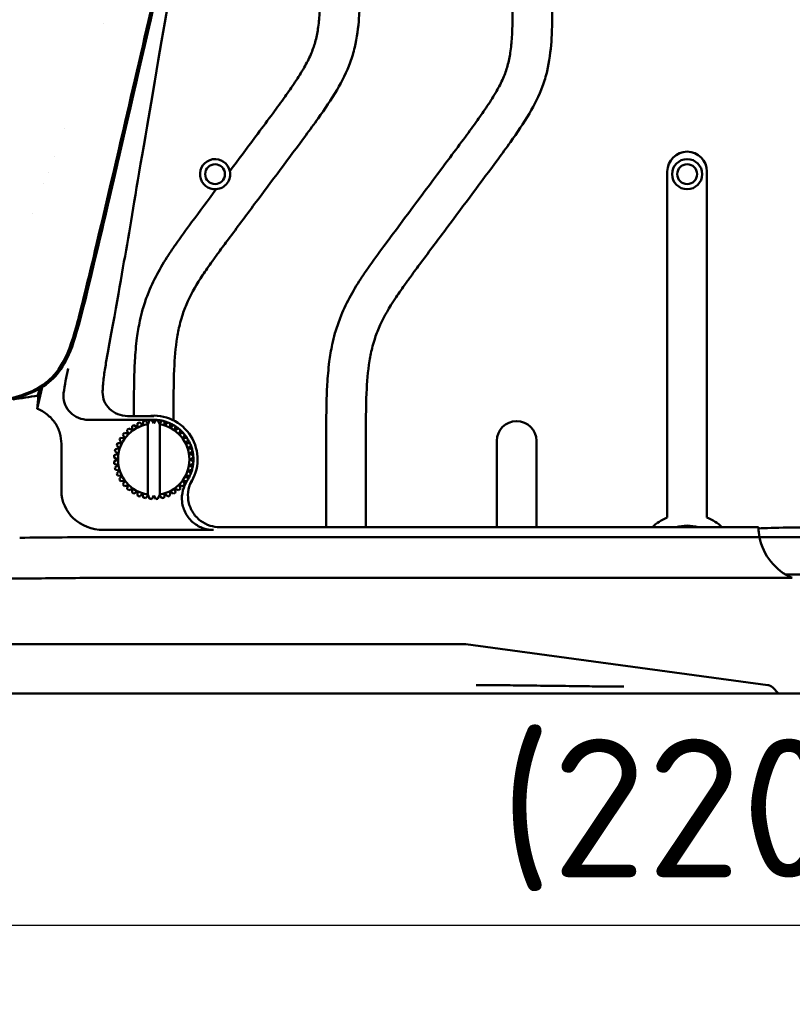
# Model space of a CAD drawing. Header units: millimetres. Extents: x 0 to 2100, y 0 to 1485.
# Tile 44 of 256: x 902 to 999, y 590 to 714. Entities that reach past the tile are written whole.
import ezdxf

# ---------------------------------------------------------------- set-up
doc = ezdxf.new("R2010")
doc.units = ezdxf.units.MM
doc.header["$LTSCALE"] = 5
doc.layers.add('Bemaßung (ISO)', color=7, linetype='Continuous', lineweight=25)
doc.layers.add('Sichtbar (ISO)', color=7, linetype='Continuous', lineweight=50)
doc.styles.add('Notiztext (DIN)', font='isocpeur.ttf')
doc.dimstyles.new('Standard (DIN)', dxfattribs={"dimscale": 5, "dimtxt": 3.5, "dimasz": 2.5, "dimexe": 2, "dimexo": 0.5, "dimgap": 0.5, "dimtad": 1, "dimrnd": 1e-08, "dimtxsty": 'Notiztext (DIN)', "dimcen": 0.09, "dimdle": 10, "dimclrd": 256, "dimclre": 256, "dimclrt": 256, "dimadec": 0, "dimazin": 0, "dimtfac": 1, "dimtmove": 0, "dimatfit": 3, "dimfxl": 1, "dimtolj": 1, "dimtzin": 0, "dimlwd": -1, "dimlwe": -1, "dimarcsym": 0})

# ---------------------------------------------------------------- blocks, each defined once
blk = doc.blocks.new('*D15')
at = {"layer": 'Bemaßung (ISO)', "transparency": 16777216}
for p, q in [((875.87, 641.86), (875.87, 590.14)), ((1095.87, 641.86), (1095.87, 590.14)), ((888.37, 600.14), (1083.37, 600.14))]:
    blk.add_line(p, q, dxfattribs=at)
for points in [[(888.37, 602.22), (888.37, 598.06), (875.87, 600.14)], [(1083.37, 602.22), (1083.37, 598.06), (1095.87, 600.14)]]:
    blk.add_solid(points, dxfattribs=at)
at = {"layer": 'Defpoints', "color": 0, "transparency": 16777216}
for p in [(875.87, 644.36), (1095.87, 644.36), (1095.87, 600.14)]:
    blk.add_point(p, dxfattribs=at)
at = {"layer": 'Bemaßung (ISO)', "transparency": 16777216, "insert": (962.24, 623.64), "char_height": 17.5, "attachment_point": 1, "style": 'Notiztext (DIN)'}
blk.add_mtext('\\A1;(220)', dxfattribs=at)

msp = doc.modelspace()

# ---------------------------------------------------------------- linework, layer by layer
at = {"layer": 'Sichtbar (ISO)'}
for p, q in [((912.2734, 713.811), (912.274, 713.8138)), ((907.3875, 700.6513), (907.3869, 700.6491)), ((906.0566, 697.0658), (906.057, 697.0676)), ((905.3303, 695.1097), (905.3301, 695.1097)), ((983.3657, 695.1777), (983.3657, 651.5219)), ((988.3657, 651.5219), (988.3657, 695.1777)), ((904.7732, 693.6097), (904.7734, 693.6097)), ((903.3657, 689.8181), (903.3657, 689.8185)), ((903.916, 665.2599), (904.5553, 667.9856)), ((904.2113, 667.7797), (904.0063, 666.9059)), ((916.1157, 664.4724), (916.1157, 664.3311)), ((921.1157, 663.7853), (921.1157, 664.4724)), ((910.3715, 663.8597), (918.6158, 663.8597)), ((918.6157, 664.3311), (915.3269, 664.3311)), ((916.1259, 663.1956), (916.1259, 663.1956)), ((916.1259, 663.1956), (916.5453, 662.9233)), ((916.5714, 663.4226), (916.5714, 663.4226)), ((916.8349, 663.5318), (916.8348, 663.5318)), ((917.3104, 663.6863), (917.3103, 663.6863)), ((917.5877, 663.7528), (917.5876, 663.7528)), ((917.5877, 663.7528), (917.8658, 663.4094)), ((917.9023, 663.3643), (917.8658, 663.4094)), ((917.8658, 663.2967), (917.8658, 654.4226)), ((917.9023, 663.3643), (918.0815, 663.8311)), ((918.0815, 663.8311), (918.0815, 663.8311)), ((918.3658, 663.8534), (918.3657, 663.8534)), ((918.3658, 663.8534), (918.6158, 663.4204)), ((918.6158, 663.4204), (918.8658, 663.8534)), ((918.8658, 663.8534), (918.8657, 663.8534)), ((918.9075, 663.8512), (918.9075, 663.8512)), ((919.1501, 663.8311), (919.3292, 663.3643)), ((919.3292, 663.3643), (919.3658, 663.4094)), ((919.3658, 654.31), (919.3658, 663.4094)), ((919.3658, 663.4094), (919.3658, 663.4094)), ((919.3658, 663.2967), (919.3658, 654.4226)), ((919.6439, 663.7528), (919.6439, 663.7528)), ((920.3967, 663.5318), (920.3967, 663.5318)), ((921.1056, 663.1956), (920.6863, 662.9234)), ((920.6863, 662.9233), (921.1057, 663.1956)), ((921.1057, 663.1956), (921.1056, 663.1956)), ((914.7227, 661.9972), (914.7227, 661.9972)), ((914.9079, 662.214), (914.9078, 662.214)), ((914.9079, 662.214), (915.3909, 662.0846)), ((915.2615, 662.5676), (915.2614, 662.5676)), ((915.4783, 662.7528), (915.4782, 662.7528)), ((915.4783, 662.7528), (915.9351, 662.5494)), ((915.8828, 663.0466), (915.8827, 663.0467)), ((921.7532, 662.7528), (921.2965, 662.5494)), ((921.2965, 662.5494), (921.7533, 662.7528)), ((921.7533, 662.7528), (921.7532, 662.7528)), ((922.3236, 662.214), (921.8407, 662.0846)), ((921.8407, 662.0846), (922.3237, 662.214)), ((922.3237, 662.214), (922.3236, 662.214)), ((906.9696, 654.9221), (906.9696, 660.8483)), ((914.0528, 660.904), (914.5522, 660.9302)), ((914.0528, 660.904), (914.0528, 660.904)), ((914.2798, 661.3495), (914.2798, 661.3495)), ((914.4288, 661.5927), (914.4288, 661.5927)), ((914.4288, 661.5927), (914.9261, 661.5404)), ((922.8027, 661.5927), (922.3055, 661.5404)), ((922.3055, 661.5404), (922.8028, 661.5927)), ((922.6794, 660.9302), (923.1788, 660.904)), ((922.8028, 661.5927), (922.8027, 661.5927)), ((940.3657, 661.4843), (940.3657, 650.3204)), ((945.3657, 650.3204), (945.3657, 661.4843)), ((961.8657, 661.1912), (961.8657, 650.3204)), ((966.8657, 650.3204), (966.8657, 661.1912)), ((914.1111, 659.5731), (913.6444, 659.394)), ((913.6444, 659.3939), (914.1112, 659.5731)), ((913.7226, 659.8878), (913.7226, 659.8878)), ((913.7226, 659.8878), (914.1111, 659.5731)), ((914.1112, 659.5731), (913.7226, 659.8878)), ((914.2782, 660.269), (913.7891, 660.1651)), ((913.7892, 660.1651), (913.7891, 660.1651)), ((913.7892, 660.1651), (914.2783, 660.269)), ((913.9437, 660.6406), (913.9437, 660.6406)), ((914.1112, 659.5731), (914.1111, 659.5731)), ((914.2783, 660.269), (914.2782, 660.269)), ((922.9533, 660.269), (923.4424, 660.1651)), ((923.1204, 659.5731), (923.5872, 659.3939)), ((913.6221, 659.1097), (913.622, 659.1097)), ((913.622, 659.1097), (914.055, 658.8597)), ((914.055, 658.8597), (913.622, 658.6097)), ((913.6221, 658.6097), (913.622, 658.6097)), ((914.0551, 658.8597), (913.6221, 659.1097)), ((913.6221, 658.6097), (914.0551, 658.8597)), ((913.6444, 659.3939), (913.6444, 659.394)), ((913.6444, 658.3254), (913.6444, 658.3254)), ((913.6444, 658.3254), (914.1111, 658.1462)), ((914.1112, 658.1462), (913.6444, 658.3254)), ((914.0551, 658.8597), (914.055, 658.8597)), ((923.5872, 658.3254), (923.1204, 658.1462)), ((923.6095, 659.1097), (923.1765, 658.8597)), ((923.1765, 658.8597), (923.6095, 658.6097)), ((913.7226, 657.8316), (913.7226, 657.8316)), ((913.7892, 657.5543), (913.7891, 657.5543)), ((913.7892, 657.5543), (914.2782, 657.4503)), ((914.2783, 657.4503), (913.7892, 657.5543)), ((913.9437, 657.0788), (913.9437, 657.0788)), ((914.1112, 658.1462), (914.1111, 658.1462)), ((914.2783, 657.4503), (914.2782, 657.4503)), ((923.4424, 657.5543), (922.9533, 657.4503)), ((923.1204, 658.1462), (923.509, 657.8316)), ((914.0528, 656.8153), (914.0528, 656.8153)), ((914.5522, 656.7891), (914.0528, 656.8153)), ((914.2798, 656.3698), (914.2798, 656.3698)), ((914.9261, 656.1789), (914.4288, 656.1267)), ((914.4288, 656.1267), (914.4288, 656.1267)), ((914.7227, 655.7222), (914.7227, 655.7222)), ((922.8028, 656.1267), (922.3055, 656.1789)), ((923.1788, 656.8153), (922.6794, 656.7891)), ((914.9079, 655.5053), (914.9078, 655.5053)), ((915.3909, 655.6348), (914.9079, 655.5053)), ((915.2615, 655.1518), (915.2614, 655.1518)), ((915.4783, 654.9666), (915.4782, 654.9666)), ((915.9351, 655.17), (915.4783, 654.9666)), ((915.8828, 654.6727), (915.8827, 654.6727)), ((916.5453, 654.796), (916.1259, 654.5237)), ((916.1259, 654.5237), (916.1259, 654.5237)), ((920.6863, 654.796), (921.1056, 654.5237)), ((921.1057, 654.5237), (920.6863, 654.796)), ((921.1057, 654.5237), (921.1056, 654.5237)), ((921.7533, 654.9666), (921.2965, 655.17)), ((921.2965, 655.1699), (921.7532, 654.9666)), ((921.7533, 654.9666), (921.7532, 654.9666)), ((922.3237, 655.5053), (921.8407, 655.6348)), ((921.8407, 655.6347), (922.3236, 655.5053)), ((922.3237, 655.5053), (922.3236, 655.5053)), ((916.5714, 654.2967), (916.5714, 654.2967)), ((916.8349, 654.1876), (916.8348, 654.1876)), ((917.3104, 654.0331), (917.3103, 654.0331)), ((917.5877, 653.9665), (917.5876, 653.9665)), ((917.9023, 654.3551), (917.8658, 654.31)), ((918.0815, 653.8883), (917.9023, 654.3551)), ((918.0815, 653.8883), (918.0815, 653.8883)), ((918.324, 653.8682), (918.324, 653.8682)), ((918.6158, 654.2989), (918.3658, 653.8659)), ((918.8658, 653.8659), (918.6158, 654.2989)), ((918.8658, 653.8659), (918.8657, 653.8659)), ((919.3292, 654.3551), (919.1501, 653.8883)), ((919.3292, 654.3551), (919.3658, 654.31)), ((919.3658, 654.31), (919.3658, 654.31)), ((919.6439, 653.9665), (919.3658, 654.31)), ((919.6439, 653.9665), (919.6439, 653.9665)), ((920.3967, 654.1876), (920.3967, 654.1876)), ((912.2714, 649.9669), (926.1679, 649.9669)), ((994.8659, 650.3204), (926.927, 650.3204)), ((912.6703, 649.0503), (994.9893, 649.0503)), ((1009.3657, 649.069), (994.9858, 649.069)), ((912.6703, 643.9195), (999.1224, 643.9195)), ((998.2602, 644.3597), (1009.3657, 644.3597)), ((903.9525, 635.5597), (896.7717, 635.5597)), ((903.9525, 635.5597), (912.6703, 635.5597)), ((912.6703, 635.5597), (957.9729, 635.5597)), ((996.0292, 630.4077), (957.9729, 635.5597)), ((997.3851, 629.3597), (996.6089, 630.1241)), ((743.3657, 629.3597), (978.3658, 629.3597)), ((978.3658, 629.3597), (991.1683, 629.3597)), ((991.1683, 629.3597), (997.3851, 629.3597)), ((1035.8657, 629.3597), (997.3851, 629.3597))]:
    msp.add_line(p, q, dxfattribs=at)
for centre, radius in [((985.8657, 694.8397), 1.9), ((926.3458, 694.8397), 1.25), ((985.8658, 694.8397), 1.25)]:
    msp.add_circle(centre, radius, dxfattribs=at)
for centre, radius, start, end in [((926.3458, 694.8397), 1.9, 11.869482, 274.656937), ((985.8657, 695.1777), 2.5, 0, 180), ((926.3457, 694.8397), 1.9, 274.656937, 11.869482), ((918.6157, 658.8597), 5.5238, 326.223879, 97.896159), ((918.6158, 658.8597), 4.5, 99.594068, 260.405932), ((918.6157, 658.8597), 5, 119.865984, 123.134016), ((918.6158, 658.8597), 5, 119.865984, 123.134016), ((918.6157, 658.8597), 5, 110.865984, 114.134016), ((918.6158, 658.8597), 5, 110.865984, 114.134016), ((918.6157, 658.8597), 5, 101.865984, 105.134016), ((918.6158, 658.8597), 5, 101.865984, 105.134016), ((918.6158, 658.8597), 5, 92.865984, 96.134016), ((918.6157, 658.8597), 5, 87.134035, 89.999679), ((918.6158, 658.8597), 5, 83.865984, 87.134016), ((918.6157, 658.8597), 5, 78.134034, 83.865461), ((918.6158, 658.8597), 4.5, 279.594068, 80.405932), ((918.6158, 658.8597), 5, 74.865984, 78.134016), ((918.6157, 658.8597), 5, 69.134033, 74.865238), ((918.6158, 658.8597), 5, 65.865984, 69.134016), ((918.6157, 658.8597), 5, 60.134032, 65.865215), ((918.6158, 658.8597), 5, 56.865984, 60.134016), ((964.3657, 661.1912), 2.5, 0, 180), ((918.6157, 658.8597), 5, 137.865984, 141.134016), ((918.6158, 658.8597), 5, 137.865984, 141.134016), ((918.6157, 658.8597), 5, 128.865984, 132.134016), ((918.6158, 658.8597), 5, 128.865984, 132.134016), ((918.6157, 658.8597), 5, 51.13403, 56.86521), ((918.6158, 658.8597), 5, 47.865984, 51.134016), ((918.6157, 658.8597), 5, 42.134027, 47.865225), ((918.6158, 658.8597), 5, 38.865984, 42.134016), ((918.6157, 658.8597), 5, 33.134025, 38.865258), ((918.6157, 658.8597), 5, 155.865984, 159.134016), ((918.6158, 658.8597), 5, 155.865984, 159.134016), ((918.6157, 658.8597), 5, 146.865984, 150.134016), ((918.6158, 658.8597), 5, 146.865984, 150.134016), ((918.6158, 658.8597), 5, 29.865984, 33.134016), ((918.6157, 658.8597), 5, 24.134008, 29.865309), ((918.6158, 658.8597), 5, 20.865984, 24.134016), ((918.6157, 658.8597), 5, 164.865984, 168.134016), ((918.6158, 658.8597), 5, 164.865984, 168.134016), ((918.6157, 658.8597), 5, 15.134129, 20.865377), ((918.6158, 658.8597), 5, 11.865984, 15.134016), ((918.6157, 658.8597), 5, 6.134247, 11.86546), ((918.6157, 658.8597), 5, 173.865984, 177.134016), ((918.6157, 658.8597), 5, 182.865984, 186.134016), ((918.6158, 658.8597), 5, 173.865984, 177.134016), ((918.6158, 658.8597), 5, 182.865984, 186.134016), ((918.6157, 658.8597), 5, 348.134464, 353.865661), ((918.6158, 658.8597), 5, 2.865984, 6.134016), ((918.6158, 658.8597), 5, 353.865984, 357.134016), ((918.6157, 658.8597), 5, 357.13436, 2.865555), ((918.6157, 658.8597), 5, 191.865984, 195.134016), ((918.6158, 658.8597), 5, 191.865984, 195.134016), ((918.6157, 658.8597), 5, 200.865984, 204.134016), ((918.6158, 658.8597), 5, 200.865984, 204.134016), ((918.6158, 658.8597), 5, 335.865984, 339.134016), ((918.6157, 658.8597), 5, 339.134557, 344.865775), ((918.6158, 658.8597), 5, 344.865984, 348.134016), ((918.6157, 658.8597), 5, 209.865984, 213.134016), ((918.6158, 658.8597), 5, 209.865984, 213.134016), ((918.6157, 658.8597), 5, 218.865984, 222.134016), ((918.6158, 658.8597), 5, 218.865984, 222.134016), ((918.6158, 658.8597), 5, 317.865984, 321.134016), ((918.6158, 658.8597), 5, 326.865984, 330.134016), ((918.6157, 658.8597), 5, 330.134637, 335.865895), ((918.6157, 658.8597), 5, 227.865984, 231.134016), ((918.6158, 658.8597), 5, 227.865984, 231.134016), ((918.6157, 658.8597), 5, 236.865984, 240.134016), ((918.6158, 658.8597), 5, 236.865984, 240.134016), ((918.6158, 658.8597), 5, 299.865984, 303.134016), ((918.6158, 658.8597), 5, 308.865984, 312.134016), ((918.6157, 658.8597), 5, 245.865984, 249.134016), ((918.6158, 658.8597), 5, 245.865984, 249.134016), ((918.6157, 658.8597), 5, 254.865984, 258.134016), ((918.6158, 658.8597), 5, 254.865984, 258.134016), ((918.6158, 658.8597), 5, 263.865984, 267.134016), ((918.6158, 658.8597), 5, 272.865984, 276.134016), ((918.6158, 658.8597), 5, 281.865984, 285.134016), ((918.6158, 658.8597), 5, 290.865984, 294.134016), ((985.8657, 645.3597), 6.65, 112.082413, 131.757251), ((985.8657, 645.3597), 6.65, 48.242749, 67.917587), ((985.8657, 645.3597), 5.15, 74.417961, 105.582039), ((1001.8657, 650.3597), 7, 181.636713, 190.625512), ((1001.8658, 650.3597), 7, 190.780651, 246.926735), ((1001.8659, 650.3599), 7.0003, 246.927155, 246.927336)]:
    msp.add_arc(centre, radius, start, end, dxfattribs=at)
for centre, major_axis, ratio, start_param, end_param in [((912.3213, 654.9686), (-5.3407, -0.3665), 0.93400482, 6.21915446, 7.78064498), ((1001.8657, 650.3597), (4.9499, -4.9498), 0.9999629, 3.93261135, 4.11515744), ((1003.8657, 650.0455), (10, 0), 0.02618592, 1.57079633, 2.6899111), ((995.8909, 629.417), (1.0154, 0), 0.98480775, 0.78539817, 1.43419494)]:
    msp.add_ellipse(centre, major_axis=major_axis, ratio=ratio, start_param=start_param, end_param=end_param, dxfattribs=at)
for points, knots in [([(925.0868, 747.3944), (924.8991, 746.1281), (924.6944, 744.9066), (923.8119, 740.1099), (922.6724, 734.8009), (917.6581, 712.8758), (916.3, 706.9773), (913.0731, 693.0463), (910.0234, 679.9579), (908.5256, 674.4442), (908.0215, 672.6316), (906.4471, 669.8609), (905.7214, 669.0831), (904.1262, 667.8434), (903.1777, 667.3909), (901.5523, 666.8063), (900.55, 666.5356), (897.641, 666.0065), (897.0539, 665.9049), (895.9946, 665.7225), (895.2914, 665.6029), (890.845, 664.8747), (885.5157, 664.0591), (874.2995, 662.3675), (867.4787, 661.3477), (863.8214, 660.8012)], [0.00009682, 0.00009682, 0.00009682, 0.00009682, 0.38414617, 0.38414617, 1.45232078, 1.45232078, 1.81161401, 1.81161401, 2.35590987, 2.35590987, 2.61517414, 2.61517414, 2.80409942, 2.80409942, 3.02134889, 3.02134889, 3.20549459, 3.20549459, 3.24530459, 3.24530459, 3.30766712, 3.30766712, 3.61387666, 3.61387666, 3.85346583, 3.85346583, 3.85346583, 3.85346583]), ([(863.7655, 660.7845), (897.4975, 665.7273), (903.7547, 666.7674), (907.8657, 670.5891), (910.0679, 678.7779), (921.8639, 730.1264), (924.4524, 741.9311), (924.8758, 745.0827)], [0, 0, 0, 0, 0.21405303, 0.43408641, 0.6541198, 0.87415318, 1, 1, 1, 1]), ([(912.5936, 671.0308), (915.1907, 685.3754), (915.3394, 686.583), (923.1299, 732.3792), (924.3684, 739.083), (924.9171, 743.4632)], [0.00000126, 0.00000126, 0.00000126, 0.00000126, 4.37333838, 4.37333838, 13.93622282, 13.93622282, 13.93622282, 13.93622282]), ([(924.2636, 741.4307), (923.1895, 735.8331), (918.198, 714.1529), (913.2594, 692.8009), (912.4269, 689.2052), (911.6451, 685.906)], [0.00003005, 0.00003005, 0.00003005, 0.00003005, 1.70977399, 1.70977399, 2.36993918, 2.36993918, 2.36993918, 2.36993918]), ([(921.1157, 664.4724), (921.1157, 666.3851), (921.1091, 669.6675), (921.4002, 673.5661), (921.8684, 675.8798), (922.3187, 677.3913), (923.1422, 679.4449), (924.4458, 681.6425), (925.8233, 683.6244), (926.9214, 685.1397), (928.7124, 687.5557), (932.3779, 692.4853), (936.1753, 697.541), (939.6833, 702.3154), (941.7188, 705.2945), (943.256, 708.323), (944.17, 711.3985), (944.4897, 713.9985), (944.62, 717.2762), (944.6157, 719.2995), (944.6157, 720.6347)], [0, 0, 0, 0, 0.09128719, 0.15663563, 0.18631718, 0.20370177, 0.23189281, 0.29159265, 0.325185, 0.34698538, 0.38076594, 0.46851676, 0.63976036, 0.68209928, 0.75088861, 0.81163639, 0.84342403, 0.90346722, 0.93627437, 1, 1, 1, 1]), ([(939.6157, 720.6347), (939.6157, 719.262), (939.6195, 717.4157), (939.5194, 714.918), (939.3636, 713.2345), (939.0183, 711.4987), (938.4259, 709.8677), (937.5481, 708.1799), (936.437, 706.4177), (935.1036, 704.515), (933.5214, 702.3623), (931.1965, 699.2336), (929.3769, 696.7993), (928.2051, 695.2305)], [0, 0, 0, 0, 0.14323819, 0.19261697, 0.26076738, 0.31954949, 0.3768165, 0.44126954, 0.51758267, 0.59386627, 0.68333352, 0.79596628, 1, 1, 1, 1]), ([(945.3657, 661.4843), (945.3657, 663.397), (945.3591, 666.6795), (945.6502, 670.5781), (946.1184, 672.8918), (946.5687, 674.4032), (947.3922, 676.4568), (948.6958, 678.6544), (950.0733, 680.6364), (951.1714, 682.1517), (952.9624, 684.5677), (956.6279, 689.4973), (960.4253, 694.553), (963.9333, 699.3274), (965.9688, 702.3065), (967.506, 705.335), (968.42, 708.4104), (968.7397, 711.0105), (968.87, 714.2882), (968.8657, 716.3115), (968.8657, 717.6467)], [0, 0, 0, 0, 0.09128719, 0.15663563, 0.18631718, 0.20370177, 0.23189281, 0.29159265, 0.325185, 0.34698538, 0.38076594, 0.46851676, 0.63976036, 0.68209928, 0.75088861, 0.81163639, 0.84342403, 0.90346722, 0.93627437, 1, 1, 1, 1]), ([(963.8651, 716.3113), (963.863, 715.3836), (963.8516, 713.9828), (963.7694, 711.93), (963.6136, 710.2465), (963.2683, 708.5106), (962.6759, 706.8797), (961.7981, 705.1918), (960.687, 703.4297), (959.3536, 701.5269), (957.7714, 699.3743), (953.8445, 694.0895), (949.7089, 688.5861), (945.9524, 683.4806), (944.4839, 681.3071), (943.2418, 679.2483), (942.1629, 676.943), (941.4962, 674.9544), (941.0457, 673.1194), (940.6877, 670.9655), (940.4796, 668.5098), (940.3621, 665.2703), (940.3657, 662.995), (940.3657, 661.4843)], [0.021244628, 0.021244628, 0.021244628, 0.021244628, 0.065517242, 0.08810313, 0.119275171, 0.146162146, 0.172356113, 0.201836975, 0.23674265, 0.27163482, 0.3125572, 0.364075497, 0.585412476, 0.640654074, 0.666147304, 0.710426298, 0.755194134, 0.787313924, 0.810357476, 0.845306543, 0.891421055, 0.927900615, 1, 1, 1, 1]), ([(926.5, 692.946), (925.4625, 691.5544), (923.7352, 689.2313), (921.7024, 686.4686), (920.2339, 684.2952), (918.9918, 682.2364), (917.9129, 679.931), (917.2462, 677.9425), (916.7957, 676.1075), (916.4377, 673.9535), (916.2296, 671.4979), (916.1121, 668.2584), (916.1157, 665.983), (916.1157, 664.4724)], [0, 0, 0, 0, 0.16634323, 0.27742359, 0.32868564, 0.41772228, 0.5077419, 0.5723287, 0.6186649, 0.68894084, 0.78166836, 0.85502183, 1, 1, 1, 1]), ([(912.5936, 671.0308), (912.4866, 670.439), (912.3974, 669.8441), (912.2556, 668.6523), (912.2029, 668.0557), (912.1686, 667.4579)], [-0.360069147, -0.360069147, -0.360069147, -0.360069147, -0.179647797, -0.179647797, -0.000002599, -0.000002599, -0.000002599, -0.000002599]), ([(907.2472, 667.2143), (907.3191, 667.7345), (907.4048, 668.2527), (907.6034, 669.2861), (907.7165, 669.801), (907.8428, 670.3128)], [-0.315735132, -0.315735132, -0.315735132, -0.315735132, -0.158183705, -0.158183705, -0.000044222, -0.000044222, -0.000044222, -0.000044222]), ([(904.0063, 666.9059), (903.4829, 666.8255), (902.9595, 666.7451), (901.9126, 666.5843), (901.3891, 666.5039), (900.8657, 666.4235)], [-0.31774437, -0.31774437, -0.31774437, -0.31774437, -0.158872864, -0.158872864, -0.000001, -0.000001, -0.000001, -0.000001]), ([(904.0063, 666.9059), (904.0111, 666.8661), (904.0157, 666.8259), (904.0248, 666.7451), (904.0292, 666.7045), (904.0335, 666.6635)], [-0.313440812, -0.313440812, -0.313440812, -0.313440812, -0.156031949, -0.156031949, 0, 0, 0, 0]), ([(907.2473, 667.2143), (907.2306, 667.0937), (907.2222, 666.9744), (907.2207, 666.8614), (907.2162, 666.4983), (907.2996, 666.0707), (907.5827, 665.3921), (907.8354, 665.024), (908.3782, 664.4943), (908.768, 664.2435), (909.4981, 663.9496), (909.9706, 663.8597), (910.3715, 663.8597)], [-0.033904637, -0.033904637, -0.033904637, -0.033904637, 0, 0, 0, 0.108935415, 0.108935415, 0.220572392, 0.220572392, 0.336448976, 0.336448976, 0.456697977, 0.456697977, 0.456697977, 0.456697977]), ([(915.3269, 664.3311), (914.9239, 664.3311), (914.4487, 664.4212), (913.7152, 664.7158), (913.3239, 664.9669), (912.7795, 665.497), (912.5262, 665.865), (912.2428, 666.5432), (912.1595, 666.9702), (912.1642, 667.3328), (912.1647, 667.3738), (912.1662, 667.4155), (912.1686, 667.4579)], [-0.4576348, -0.4576348, -0.4576348, -0.4576348, -0.336725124, -0.336725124, -0.22048431, -0.22048431, -0.108785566, -0.108785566, 0, 0, 0, 0.012285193, 0.012285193, 0.012285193, 0.012285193]), ([(903.916, 665.2599), (903.966, 665.6256), (904.0013, 665.9326), (904.039, 666.3937), (904.0442, 666.5633), (904.0335, 666.6635)], [0.000086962, 0.000086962, 0.000086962, 0.000086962, 0.414407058, 0.414407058, 0.797755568, 0.797755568, 0.797755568, 0.797755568]), ([(906.9696, 660.8483), (906.9695, 661.2977), (906.9055, 661.7439), (906.64, 662.6408), (906.43, 663.0811), (905.8837, 663.8789), (905.5533, 664.2309), (904.7941, 664.833), (904.369, 665.0776), (903.916, 665.2599)], [0.000018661, 0.000018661, 0.000018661, 0.000018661, 0.134841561, 0.134841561, 0.280682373, 0.280682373, 0.424918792, 0.424918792, 0.571287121, 0.571287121, 0.571287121, 0.571287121]), ([(916.5714, 663.4226), (916.5684, 663.3654), (916.5624, 663.2521), (916.5537, 663.0857), (916.548, 662.9771), (916.5452, 662.9234)], [0, 0, 0, 0, 0.333333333, 0.666666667, 0.99991643, 0.99991643, 0.99991643, 0.99991643]), ([(917.3103, 663.6863), (917.2984, 663.6302), (917.2748, 663.5192), (917.2402, 663.3563), (917.2176, 663.2499), (917.2064, 663.1972)], [0, 0, 0, 0, 0.333333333, 0.666666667, 0.999894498, 0.999894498, 0.999894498, 0.999894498]), ([(918.0815, 663.8311), (918.0609, 663.7776), (918.0203, 663.6716), (917.9606, 663.5161), (917.9216, 663.4145), (917.9023, 663.3643)], [0, 0, 0, 0, 0.333333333, 0.666666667, 0.999910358, 0.999910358, 0.999910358, 0.999910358]), ([(918.8657, 663.8534), (918.8371, 663.8038), (918.7804, 663.7056), (918.697, 663.5612), (918.6427, 663.4671), (918.6158, 663.4205)], [0, 0, 0, 0, 0.333333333, 0.666666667, 0.999898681, 0.999898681, 0.999898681, 0.999898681]), ([(919.6439, 663.7528), (919.6078, 663.7083), (919.5364, 663.6201), (919.4315, 663.4906), (919.3631, 663.4061), (919.3292, 663.3643)], [0, 0, 0, 0, 0.333333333, 0.666666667, 0.999889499, 0.999889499, 0.999889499, 0.999889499]), ([(920.3967, 663.5318), (920.3541, 663.4934), (920.2698, 663.4175), (920.1459, 663.306), (920.0651, 663.2332), (920.0251, 663.1972)], [0, 0, 0, 0, 0.333333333, 0.666666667, 0.999837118, 0.999837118, 0.999837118, 0.999837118]), ([(914.7227, 661.9972), (914.746, 661.9448), (914.7921, 661.8412), (914.8599, 661.689), (914.9041, 661.5896), (914.926, 661.5404)], [0, 0, 0, 0, 0.333333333, 0.666666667, 0.999992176, 0.999992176, 0.999992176, 0.999992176]), ([(915.2614, 662.5676), (915.2762, 662.5122), (915.3056, 662.4026), (915.3487, 662.2417), (915.3769, 662.1366), (915.3908, 662.0846)], [0, 0, 0, 0, 0.333333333, 0.666666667, 0.999965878, 0.999965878, 0.999965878, 0.999965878]), ([(915.8827, 663.0467), (915.8887, 662.9897), (915.9006, 662.8768), (915.918, 662.7111), (915.9294, 662.6029), (915.935, 662.5494)], [0, 0, 0, 0, 0.333333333, 0.666666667, 0.999940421, 0.999940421, 0.999940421, 0.999940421]), ([(914.5521, 656.7892), (914.5228, 656.7441), (914.4636, 656.6529), (914.3728, 656.5131), (914.311, 656.4179), (914.2798, 656.3698)], [0.000001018, 0.000001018, 0.000001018, 0.000001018, 0.333333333, 0.666666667, 1, 1, 1, 1]), ([(914.926, 656.1789), (914.9041, 656.1298), (914.8599, 656.0305), (914.7921, 655.8783), (914.746, 655.7746), (914.7227, 655.7222)], [0.000027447, 0.000027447, 0.000027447, 0.000027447, 0.333333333, 0.666666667, 1, 1, 1, 1]), ([(922.8028, 656.1267), (922.5753, 655.7729), (922.4048, 655.3854), (922.172, 654.4995), (922.1361, 654.0013), (922.2505, 652.9993), (922.4064, 652.5053), (922.897, 651.6033), (923.2271, 651.2038), (924.0067, 650.5628), (924.4449, 650.3219), (925.32, 650.0344), (925.7426, 649.9669), (926.1679, 649.9669)], [0.001573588, 0.001573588, 0.001573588, 0.001573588, 0.127786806, 0.127786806, 0.276366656, 0.276366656, 0.43036355, 0.43036355, 0.58442819, 0.58442819, 0.733165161, 0.733165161, 0.860749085, 0.860749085, 0.860749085, 0.860749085]), ([(926.927, 650.3204), (926.5178, 650.3203), (926.1109, 650.3829), (925.2826, 650.6442), (924.8716, 650.8568), (924.0951, 651.4461), (923.7487, 651.8342), (923.2244, 652.7174), (923.0503, 653.2035), (922.902, 654.1685), (922.9121, 654.6366), (923.0815, 655.4925), (923.2214, 655.8781), (923.417, 656.2359)], [0.000001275, 0.000001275, 0.000001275, 0.000001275, 0.122768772, 0.122768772, 0.260572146, 0.260572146, 0.415218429, 0.415218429, 0.568710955, 0.568710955, 0.708140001, 0.708140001, 0.830474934, 0.830474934, 0.830474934, 0.830474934]), ([(915.3908, 655.6347), (915.3769, 655.5828), (915.3487, 655.4778), (915.3056, 655.3168), (915.2762, 655.2072), (915.2614, 655.1518)], [0.000053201, 0.000053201, 0.000053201, 0.000053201, 0.333333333, 0.666666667, 1, 1, 1, 1]), ([(915.935, 655.1699), (915.9294, 655.1165), (915.918, 655.0083), (915.9006, 654.8426), (915.8887, 654.7297), (915.8827, 654.6727)], [0.000077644, 0.000077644, 0.000077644, 0.000077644, 0.333333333, 0.666666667, 1, 1, 1, 1]), ([(916.5452, 654.796), (916.548, 654.7423), (916.5537, 654.6337), (916.5624, 654.4673), (916.5684, 654.354), (916.5714, 654.2967)], [0.000100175, 0.000100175, 0.000100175, 0.000100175, 0.333333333, 0.666666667, 1, 1, 1, 1]), ([(917.2064, 654.5221), (917.2176, 654.4695), (917.2402, 654.3632), (917.2748, 654.2002), (917.2984, 654.0892), (917.3103, 654.0331)], [0.00012024, 0.00012024, 0.00012024, 0.00012024, 0.333333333, 0.666666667, 1, 1, 1, 1]), ([(920.0251, 654.5221), (920.0651, 654.4861), (920.1459, 654.4134), (920.2697, 654.3019), (920.354, 654.226), (920.3967, 654.1876)], [0.000167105, 0.000167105, 0.000167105, 0.000167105, 0.333333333, 0.666666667, 1, 1, 1, 1]), ([(917.9023, 654.3551), (917.9216, 654.3049), (917.9605, 654.2034), (918.0202, 654.0478), (918.0609, 653.9419), (918.0815, 653.8883)], [0.000098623, 0.000098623, 0.000098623, 0.000098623, 0.333333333, 0.666666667, 1, 1, 1, 1]), ([(918.6158, 654.2989), (918.6426, 654.2523), (918.697, 654.1582), (918.7803, 654.0139), (918.8371, 653.9156), (918.8657, 653.8659)], [0.000108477, 0.000108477, 0.000108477, 0.000108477, 0.333333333, 0.666666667, 1, 1, 1, 1]), ([(919.3292, 654.3551), (919.3631, 654.3133), (919.4315, 654.2288), (919.5363, 654.0993), (919.6078, 654.0111), (919.6439, 653.9665)], [0.000115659, 0.000115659, 0.000115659, 0.000115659, 0.333333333, 0.666666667, 1, 1, 1, 1]), ([(912.6703, 649.0503), (910.7761, 649.0503), (908.8961, 649.0448), (905.2043, 649.0226), (903.4212, 649.0061), (901.7162, 648.9845)], [0.00010742, 0.00010742, 0.00010742, 0.00010742, 0.56837352, 0.56837352, 1.13659909, 1.13659909, 1.13659909, 1.13659909]), ([(898.4957, 643.8131), (899.4381, 643.8168), (900.3675, 643.8217), (902.191, 643.8349), (903.0836, 643.8431), (903.9525, 643.8526)], [-0.579450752, -0.579450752, -0.579450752, -0.579450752, -0.289798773, -0.289798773, -0.000137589, -0.000137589, -0.000137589, -0.000137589]), ([(903.9525, 643.8553), (905.3069, 643.8776), (906.7312, 643.891), (909.6652, 643.9127), (911.1655, 643.921), (912.6703, 643.9212)], [0.000094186, 0.000094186, 0.000094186, 0.000094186, 0.451597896, 0.451597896, 0.903046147, 0.903046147, 0.903046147, 0.903046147]), ([(959.2782, 630.3956), (959.9247, 630.3955), (960.5712, 630.3934), (961.2177, 630.3896), (962.2568, 630.3835), (963.296, 630.373), (964.3353, 630.3615), (965.4866, 630.3487), (966.6381, 630.3347), (967.7895, 630.3205), (969.0156, 630.3055), (970.2417, 630.2904), (971.4679, 630.2746), (971.831, 630.27), (972.1942, 630.2653), (972.5573, 630.2605), (973.4473, 630.2487), (974.3374, 630.2375), (975.2274, 630.2278), (976.1075, 630.2182), (976.9876, 630.21), (977.8677, 630.204)], [0.00000008, 0.00000008, 0.00000008, 0.00000008, 0.104354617, 0.104354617, 0.104354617, 0.27208777, 0.27208777, 0.27208777, 0.457912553, 0.457912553, 0.457912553, 0.655776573, 0.655776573, 0.655776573, 0.714379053, 0.714379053, 0.714379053, 0.857994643, 0.857994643, 0.857994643, 1, 1, 1, 1])]:
    msp.add_open_spline(points, degree=3, knots=knots, dxfattribs=at)
for points in [[(916.5453, 662.9233), (916.5481, 662.977), (916.5538, 663.0856), (916.5625, 663.252), (916.5684, 663.3654), (916.5714, 663.4226)], [(916.8349, 663.5318), (916.8775, 663.4934), (916.9618, 663.4175), (917.0856, 663.306), (917.1665, 663.2332), (917.2065, 663.1972)], [(917.2065, 663.1972), (917.2176, 663.2498), (917.2402, 663.3562), (917.2749, 663.5192), (917.2985, 663.6302), (917.3104, 663.6863)], [(919.3658, 663.4094), (919.3958, 663.4465), (919.4565, 663.5214), (919.5492, 663.6358), (919.6121, 663.7136), (919.6439, 663.7528)], [(919.9212, 663.6863), (919.9331, 663.6302), (919.9567, 663.5192), (919.9913, 663.3562), (920.014, 663.2498), (920.0251, 663.1972)], [(920.0251, 663.1972), (920.0651, 663.2332), (920.1459, 663.3059), (920.2697, 663.4174), (920.3541, 663.4934), (920.3967, 663.5318)], [(920.6602, 663.4226), (920.6632, 663.3654), (920.6691, 663.2521), (920.6778, 663.0857), (920.6835, 662.9771), (920.6863, 662.9233)], [(914.9261, 661.5404), (914.9042, 661.5895), (914.86, 661.6889), (914.7922, 661.8411), (914.746, 661.9448), (914.7227, 661.9972)], [(915.3909, 662.0846), (915.377, 662.1365), (915.3488, 662.2416), (915.3057, 662.4025), (915.2763, 662.5122), (915.2615, 662.5676)], [(915.9351, 662.5494), (915.9294, 662.6029), (915.9181, 662.711), (915.9007, 662.8767), (915.8888, 662.9896), (915.8828, 663.0466)], [(921.3488, 663.0466), (921.3428, 662.9897), (921.3309, 662.8768), (921.3135, 662.7111), (921.3022, 662.6029), (921.2965, 662.5494)], [(921.9701, 662.5676), (921.9553, 662.5122), (921.9259, 662.4026), (921.8828, 662.2417), (921.8547, 662.1366), (921.8407, 662.0846)], [(922.5089, 661.9972), (922.4856, 661.9448), (922.4394, 661.8412), (922.3716, 661.689), (922.3274, 661.5896), (922.3055, 661.5404)], [(914.2798, 661.3495), (914.311, 661.3015), (914.3728, 661.2063), (914.4635, 661.0666), (914.5228, 660.9753), (914.5521, 660.9302)], [(914.5522, 660.9302), (914.5229, 660.9753), (914.4636, 661.0665), (914.3729, 661.2063), (914.3111, 661.3014), (914.2798, 661.3495)], [(922.9518, 661.3495), (922.9205, 661.3015), (922.8588, 661.2063), (922.768, 661.0666), (922.7088, 660.9753), (922.6794, 660.9302)], [(913.9437, 660.6406), (913.982, 660.598), (914.0579, 660.5137), (914.1694, 660.3899), (914.2422, 660.309), (914.2782, 660.269)], [(914.2783, 660.269), (914.2423, 660.309), (914.1695, 660.3898), (914.058, 660.5136), (913.9821, 660.598), (913.9437, 660.6406)], [(923.2879, 660.6406), (923.2495, 660.598), (923.1736, 660.5137), (923.0621, 660.3899), (922.9893, 660.309), (922.9533, 660.269)], [(923.509, 659.8878), (923.4644, 659.8517), (923.3763, 659.7803), (923.2467, 659.6755), (923.1622, 659.607), (923.1204, 659.5731)], [(914.1111, 658.1462), (914.0694, 658.1124), (913.9849, 658.044), (913.8554, 657.9391), (913.7671, 657.8677), (913.7226, 657.8316)], [(913.7226, 657.8316), (913.7672, 657.8676), (913.8553, 657.939), (913.9849, 658.0439), (914.0694, 658.1124), (914.1112, 658.1462)], [(914.2782, 657.4503), (914.2422, 657.4104), (914.1695, 657.3296), (914.058, 657.2057), (913.982, 657.1214), (913.9437, 657.0788)], [(913.9437, 657.0788), (913.9821, 657.1214), (914.058, 657.2057), (914.1695, 657.3295), (914.2423, 657.4103), (914.2783, 657.4503)], [(922.9533, 657.4503), (922.9893, 657.4104), (923.0621, 657.3296), (923.1736, 657.2057), (923.2495, 657.1214), (923.2879, 657.0788)], [(914.2798, 656.3698), (914.311, 656.4179), (914.3728, 656.513), (914.4636, 656.6528), (914.5228, 656.744), (914.5522, 656.7891)], [(914.7227, 655.7222), (914.746, 655.7745), (914.7922, 655.8782), (914.86, 656.0304), (914.9042, 656.1298), (914.9261, 656.1789)], [(922.3055, 656.1789), (922.3274, 656.1298), (922.3716, 656.0305), (922.4394, 655.8783), (922.4856, 655.7746), (922.5089, 655.7222)], [(922.6794, 656.7891), (922.7087, 656.744), (922.768, 656.6529), (922.8587, 656.5131), (922.9205, 656.4179), (922.9518, 656.3698)], [(915.2615, 655.1518), (915.2763, 655.2071), (915.3057, 655.3167), (915.3488, 655.4777), (915.3769, 655.5828), (915.3909, 655.6348)], [(915.8828, 654.6727), (915.8888, 654.7297), (915.9007, 654.8425), (915.9181, 655.0083), (915.9294, 655.1164), (915.9351, 655.17)], [(916.5714, 654.2967), (916.5684, 654.354), (916.5625, 654.4672), (916.5538, 654.6337), (916.5481, 654.7423), (916.5453, 654.796)], [(917.2065, 654.5222), (917.1665, 654.4862), (917.0857, 654.4134), (916.9618, 654.3019), (916.8775, 654.226), (916.8349, 654.1876)], [(917.3104, 654.0331), (917.2985, 654.0891), (917.2749, 654.2001), (917.2403, 654.3631), (917.2176, 654.4695), (917.2065, 654.5222)], [(920.0251, 654.5222), (920.014, 654.4696), (919.9914, 654.3632), (919.9567, 654.2002), (919.9331, 654.0892), (919.9212, 654.0331)], [(920.3967, 654.1876), (920.3541, 654.2259), (920.2698, 654.3019), (920.146, 654.4134), (920.0651, 654.4862), (920.0251, 654.5222)], [(920.6863, 654.796), (920.6835, 654.7423), (920.6778, 654.6337), (920.6691, 654.4673), (920.6632, 654.354), (920.6602, 654.2967)], [(921.2965, 655.17), (921.3022, 655.1165), (921.3135, 655.0083), (921.3309, 654.8426), (921.3428, 654.7297), (921.3488, 654.6727)], [(921.8407, 655.6348), (921.8546, 655.5828), (921.8828, 655.4778), (921.9259, 655.3168), (921.9553, 655.2072), (921.9701, 655.1518)], [(917.8658, 654.31), (917.8358, 654.2729), (917.7751, 654.198), (917.6824, 654.0835), (917.6195, 654.0058), (917.5877, 653.9665)]]:
    msp.add_open_spline(points, degree=3, dxfattribs=at)
for points, weights in [([(917.8658, 663.2967), (917.8658, 663.3524), (917.8658, 663.4094)], [1.03329574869, 1.03412362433, 1.03479394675]), ([(919.3658, 663.4094), (919.3658, 663.3524), (919.3658, 663.2967)], [1.03479394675, 1.03412362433, 1.03329574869]), ([(917.8658, 654.31), (917.8658, 654.367), (917.8658, 654.4226)], [1.03479394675, 1.03412362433, 1.03329574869]), ([(919.3658, 654.4226), (919.3658, 654.367), (919.3658, 654.31)], [1.03329574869, 1.03412362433, 1.03479394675])]:
    msp.add_rational_spline(points, weights, degree=2, dxfattribs=at)

# ---------------------------------------------------------------- dimensions: what is measured, and where the dimension line sits
at = {"layer": 'Bemaßung (ISO)'}
dim = msp.add_linear_dim(base=(1095.8657, 600.1394), p1=(875.8657, 644.3597), p2=(1095.8657, 644.3597), angle=180, text='(<>)', dimstyle='Standard (DIN)', override={"dimgap": 0.5, "dimdec": 2, "dimtol": 0, "dimlim": 0, "dimtp": 0, "dimtm": 0, "dimtdec": 2, "dimtofl": 0, "dimatfit": 1}, dxfattribs=at)
dim.commit()
dim.dimension.update_dxf_attribs({"geometry": '*D15', "text_midpoint": (985.8657, 600.1394), "dimtype": 160})

doc.saveas('drawing.dxf')
